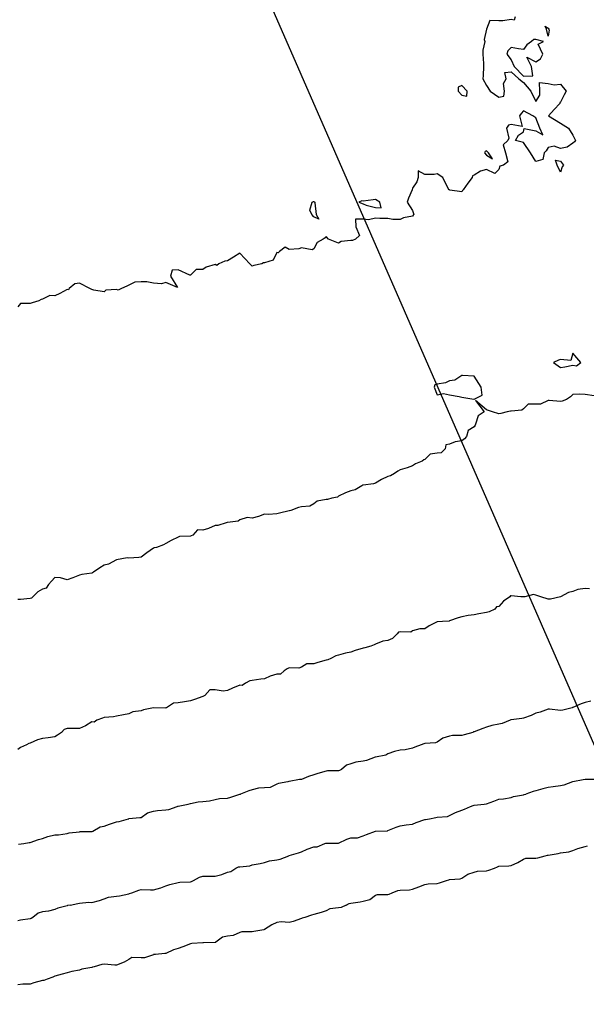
# Model space of a CAD drawing. Header units: inches. Extents: x 158323 to 160611, y 432808 to 437248.
# Tile 63 of 228: x 159197 to 159220, y 436692 to 436732. Entities that reach past the tile are written whole.
import ezdxf

# ---------------------------------------------------------------- set-up
doc = ezdxf.new("R2010")
doc.units = ezdxf.units.IN
doc.header["$MEASUREMENT"] = 0
doc.linetypes.add('CENTER', pattern=[0])
for name, color, linetype, lineweight in [('Hoogtelijn-bestaand 10.00 M', 7, 'Continuous', 15), ('Hoogtelijn-bestaand 11.00 M', 7, 'Continuous', 15), ('Hoogtelijn-bestaand 6.00 M', 7, 'Continuous', 15), ('Hoogtelijn-bestaand 7.00 M', 7, 'Continuous', 15), ('Hoogtelijn-bestaand 8.00 M', 7, 'Continuous', 15), ('Hoogtelijn-bestaand 9.00 M', 7, 'Continuous', 15), ('Profielen', 3, 'Continuous', 60)]:
    doc.layers.add(name, color=color, linetype=linetype, lineweight=lineweight)

msp = doc.modelspace()

# ---------------------------------------------------------------- linework, layer by layer
at = {"layer": 'Hoogtelijn-bestaand 10.00 M', "color": 252, "linetype": 'Continuous', "lineweight": 25}
for p, q in [((159217.25, 436700.112, 10), (159217.348, 436700.152, 10)), ((159217.348, 436700.152, 10), (159217.75, 436700.224, 10)), ((159217.75, 436700.224, 10), (159217.773, 436700.227, 10)), ((159217.773, 436700.227, 10), (159217.843, 436700.25, 10)), ((159215.363, 436699.637, 10), (159215.608, 436699.75, 10)), ((159215.608, 436699.75, 10), (159215.716, 436699.784, 10)), ((159215.716, 436699.784, 10), (159215.75, 436699.796, 10)), ((159215.75, 436699.796, 10), (159216.158, 436699.842, 10)), ((159216.158, 436699.842, 10), (159216.25, 436699.857, 10)), ((159216.25, 436699.857, 10), (159216.542, 436699.959, 10)), ((159216.542, 436699.959, 10), (159216.75, 436700.045, 10)), ((159216.75, 436700.045, 10), (159216.94, 436700.06, 10)), ((159216.94, 436700.06, 10), (159217.25, 436700.112, 10)), ((159214.25, 436699.308, 10), (159214.664, 436699.337, 10)), ((159214.664, 436699.337, 10), (159214.75, 436699.382, 10)), ((159214.75, 436699.382, 10), (159214.99, 436699.51, 10)), ((159214.99, 436699.51, 10), (159215.25, 436699.594, 10)), ((159215.25, 436699.594, 10), (159215.363, 436699.637, 10)), ((159212.592, 436698.908, 10), (159212.75, 436698.961, 10)), ((159212.75, 436698.961, 10), (159212.991, 436699.009, 10)), ((159212.991, 436699.009, 10), (159213.25, 436699.035, 10)), ((159213.25, 436699.035, 10), (159213.399, 436699.101, 10)), ((159213.399, 436699.101, 10), (159213.75, 436699.22, 10)), ((159213.75, 436699.22, 10), (159213.776, 436699.224, 10)), ((159213.776, 436699.224, 10), (159213.936, 436699.25, 10)), ((159213.936, 436699.25, 10), (159214.203, 436699.298, 10)), ((159214.203, 436699.298, 10), (159214.25, 436699.308, 10)), ((159211.017, 436698.483, 10), (159211.25, 436698.562, 10)), ((159211.25, 436698.562, 10), (159211.39, 436698.61, 10)), ((159211.39, 436698.61, 10), (159211.75, 436698.75, 10)), ((159211.75, 436698.75, 10), (159212.234, 436698.766, 10)), ((159212.234, 436698.766, 10), (159212.25, 436698.773, 10)), ((159212.25, 436698.773, 10), (159212.592, 436698.908, 10)), ((159209.39, 436698.11, 10), (159209.7, 436698.25, 10)), ((159209.7, 436698.25, 10), (159209.741, 436698.26, 10)), ((159209.741, 436698.26, 10), (159209.75, 436698.264, 10)), ((159209.75, 436698.264, 10), (159210.245, 436698.255, 10)), ((159210.245, 436698.255, 10), (159210.25, 436698.255, 10)), ((159210.25, 436698.255, 10), (159210.584, 436698.416, 10)), ((159210.584, 436698.416, 10), (159210.75, 436698.478, 10)), ((159210.75, 436698.478, 10), (159211.017, 436698.483, 10)), ((159207.89, 436697.61, 10), (159208.237, 436697.75, 10)), ((159208.237, 436697.75, 10), (159208.246, 436697.754, 10)), ((159208.246, 436697.754, 10), (159208.25, 436697.756, 10)), ((159208.25, 436697.756, 10), (159208.627, 436697.873, 10)), ((159208.627, 436697.873, 10), (159208.75, 436697.909, 10)), ((159208.75, 436697.909, 10), (159208.978, 436698.023, 10)), ((159208.978, 436698.023, 10), (159209.25, 436698.115, 10)), ((159209.25, 436698.115, 10), (159209.39, 436698.11, 10)), ((159206.25, 436697.307, 10), (159206.654, 436697.346, 10)), ((159206.654, 436697.346, 10), (159206.75, 436697.382, 10)), ((159206.75, 436697.382, 10), (159207.07, 436697.43, 10)), ((159207.07, 436697.43, 10), (159207.25, 436697.471, 10)), ((159207.25, 436697.471, 10), (159207.46, 436697.54, 10)), ((159207.46, 436697.54, 10), (159207.75, 436697.589, 10)), ((159207.75, 436697.589, 10), (159207.89, 436697.61, 10)), ((159204.75, 436696.917, 10), (159205.077, 436696.923, 10)), ((159205.077, 436696.923, 10), (159205.25, 436696.923, 10)), ((159205.25, 436696.923, 10), (159205.516, 436696.984, 10)), ((159205.516, 436696.984, 10), (159205.75, 436697.084, 10)), ((159205.75, 436697.084, 10), (159205.884, 436697.116, 10)), ((159205.884, 436697.116, 10), (159206.092, 436697.25, 10)), ((159206.092, 436697.25, 10), (159206.195, 436697.305, 10)), ((159206.195, 436697.305, 10), (159206.25, 436697.307, 10)), ((159203.052, 436696.448, 10), (159203.25, 436696.532, 10)), ((159203.25, 436696.532, 10), (159203.418, 436696.582, 10)), ((159203.418, 436696.582, 10), (159203.75, 436696.662, 10)), ((159203.75, 436696.662, 10), (159203.821, 436696.679, 10)), ((159203.821, 436696.679, 10), (159204.25, 436696.697, 10)), ((159204.25, 436696.697, 10), (159204.292, 436696.708, 10)), ((159204.292, 436696.708, 10), (159204.367, 436696.75, 10)), ((159204.367, 436696.75, 10), (159204.62, 436696.88, 10)), ((159204.62, 436696.88, 10), (159204.75, 436696.917, 10)), ((159201.25, 436696.114, 10), (159201.369, 436696.132, 10)), ((159201.369, 436696.132, 10), (159201.75, 436696.205, 10)), ((159201.75, 436696.205, 10), (159201.783, 436696.217, 10)), ((159201.783, 436696.217, 10), (159201.878, 436696.25, 10)), ((159201.878, 436696.25, 10), (159202.15, 436696.35, 10)), ((159202.15, 436696.35, 10), (159202.25, 436696.383, 10)), ((159202.25, 436696.383, 10), (159202.632, 436696.368, 10)), ((159202.632, 436696.368, 10), (159202.75, 436696.37, 10)), ((159202.75, 436696.37, 10), (159203.052, 436696.448, 10)), ((159199.372, 436695.75, 10), (159199.688, 436695.812, 10)), ((159199.688, 436695.812, 10), (159199.75, 436695.832, 10)), ((159199.75, 436695.832, 10), (159200.135, 436695.866, 10)), ((159200.135, 436695.866, 10), (159200.25, 436695.859, 10)), ((159200.25, 436695.859, 10), (159200.562, 436695.938, 10)), ((159200.562, 436695.938, 10), (159200.75, 436696.007, 10)), ((159200.75, 436696.007, 10), (159200.927, 436696.073, 10)), ((159200.927, 436696.073, 10), (159201.25, 436696.114, 10))]:
    msp.add_line(p, q, dxfattribs=at)
for points in [[(159220.657, 436700.844, 10), (159220.25, 436700.844, 10), (159220.177, 436700.823, 10), (159219.75, 436700.753, 10), (159219.748, 436700.752, 10), (159219.742, 436700.75, 10), (159219.393, 436700.607, 10), (159219.25, 436700.581, 10), (159218.959, 436700.541, 10), (159218.75, 436700.512, 10), (159218.539, 436700.461, 10), (159218.25, 436700.38, 10), (159218.15, 436700.351, 10), (159217.843, 436700.25, 10)], [(159199.372, 436695.75, 10), (159199.269, 436695.731, 10), (159199.25, 436695.726, 10), (159198.878, 436695.622, 10), (159198.75, 436695.577, 10), (159198.491, 436695.509, 10), (159198.25, 436695.477, 10), (159198.078, 436695.422, 10), (159197.856, 436695.25, 10), (159197.79, 436695.21, 10), (159197.75, 436695.19, 10), (159197.356, 436695.144, 10), (159197.25, 436695.117, 10)]]:
    msp.add_polyline3d(points, dxfattribs=at)
at = {"layer": 'Hoogtelijn-bestaand 11.00 M', "color": 252, "linetype": 'Continuous', "lineweight": 25}
for p, q in [((159219.952, 436698.049, 11), (159220.25, 436698.124, 11)), ((159220.25, 436698.124, 11), (159220.346, 436698.154, 11)), ((159218.33, 436697.67, 11), (159218.636, 436697.75, 11)), ((159218.636, 436697.75, 11), (159218.729, 436697.771, 11)), ((159218.729, 436697.771, 11), (159218.75, 436697.774, 11)), ((159218.75, 436697.774, 11), (159219.156, 436697.844, 11)), ((159219.156, 436697.844, 11), (159219.25, 436697.872, 11)), ((159219.25, 436697.872, 11), (159219.585, 436697.915, 11)), ((159219.585, 436697.915, 11), (159219.75, 436697.959, 11)), ((159219.75, 436697.959, 11), (159219.952, 436698.049, 11)), ((159216.696, 436697.304, 11), (159216.75, 436697.325, 11)), ((159216.75, 436697.325, 11), (159217.163, 436697.337, 11)), ((159217.163, 436697.337, 11), (159217.25, 436697.352, 11)), ((159217.25, 436697.352, 11), (159217.523, 436697.477, 11)), ((159217.523, 436697.477, 11), (159217.75, 436697.612, 11)), ((159217.75, 436697.612, 11), (159217.849, 436697.652, 11)), ((159217.849, 436697.652, 11), (159218.25, 436697.658, 11)), ((159218.25, 436697.658, 11), (159218.33, 436697.67, 11)), ((159215.25, 436696.845, 11), (159215.496, 436697.004, 11)), ((159215.496, 436697.004, 11), (159215.75, 436697.083, 11)), ((159215.75, 436697.083, 11), (159215.881, 436697.119, 11)), ((159215.881, 436697.119, 11), (159216.25, 436697.144, 11)), ((159216.25, 436697.144, 11), (159216.34, 436697.16, 11)), ((159216.34, 436697.16, 11), (159216.576, 436697.25, 11)), ((159216.576, 436697.25, 11), (159216.696, 436697.304, 11)), ((159213.506, 436696.494, 11), (159213.75, 436696.589, 11)), ((159213.75, 436696.589, 11), (159213.892, 436696.609, 11)), ((159213.892, 436696.609, 11), (159214.25, 436696.63, 11)), ((159214.25, 436696.63, 11), (159214.35, 436696.65, 11)), ((159214.35, 436696.65, 11), (159214.625, 436696.75, 11)), ((159214.625, 436696.75, 11), (159214.724, 436696.776, 11)), ((159214.724, 436696.776, 11), (159214.75, 436696.782, 11)), ((159214.75, 436696.782, 11), (159215.187, 436696.813, 11)), ((159215.187, 436696.813, 11), (159215.25, 436696.845, 11)), ((159211.517, 436695.983, 11), (159211.75, 436696.152, 11)), ((159211.75, 436696.152, 11), (159211.826, 436696.174, 11)), ((159211.826, 436696.174, 11), (159212.25, 436696.183, 11)), ((159212.25, 436696.183, 11), (159212.302, 436696.198, 11)), ((159212.302, 436696.198, 11), (159212.425, 436696.25, 11)), ((159212.425, 436696.25, 11), (159212.659, 436696.341, 11)), ((159212.659, 436696.341, 11), (159212.75, 436696.361, 11)), ((159212.75, 436696.361, 11), (159213.127, 436696.374, 11)), ((159213.127, 436696.374, 11), (159213.25, 436696.397, 11)), ((159213.25, 436696.397, 11), (159213.506, 436696.494, 11)), ((159210.565, 436695.75, 11), (159210.689, 436695.811, 11)), ((159210.689, 436695.811, 11), (159210.75, 436695.834, 11)), ((159210.75, 436695.834, 11), (159211.124, 436695.876, 11)), ((159211.124, 436695.876, 11), (159211.25, 436695.915, 11)), ((159211.25, 436695.915, 11), (159211.517, 436695.983, 11))]:
    msp.add_line(p, q, dxfattribs=at)
msp.add_polyline3d([(159210.565, 436695.75, 11), (159210.353, 436695.647, 11), (159210.25, 436695.636, 11), (159209.905, 436695.595, 11), (159209.75, 436695.521, 11), (159209.549, 436695.451, 11), (159209.25, 436695.367, 11), (159209.153, 436695.347, 11), (159208.885, 436695.25, 11), (159208.781, 436695.219, 11), (159208.75, 436695.208, 11), (159208.417, 436695.083, 11), (159208.25, 436695.05, 11), (159207.932, 436695.068, 11), (159207.75, 436695.047, 11), (159207.551, 436694.949, 11), (159207.25, 436694.758, 11), (159207.244, 436694.756, 11), (159207.219, 436694.75, 11), (159206.823, 436694.677, 11), (159206.75, 436694.665, 11), (159206.332, 436694.668, 11), (159206.25, 436694.635, 11), (159205.981, 436694.519, 11), (159205.75, 436694.493, 11), (159205.548, 436694.453, 11), (159205.281, 436694.25, 11), (159205.263, 436694.237, 11), (159205.25, 436694.235, 11), (159204.776, 436694.224, 11), (159204.75, 436694.219, 11), (159204.307, 436694.193, 11), (159204.25, 436694.179, 11), (159203.936, 436694.064, 11), (159203.75, 436693.994, 11), (159203.565, 436693.935, 11), (159203.25, 436693.794, 11), (159203.209, 436693.791, 11), (159202.833, 436693.75, 11), (159202.757, 436693.743, 11), (159202.75, 436693.74, 11), (159202.385, 436693.615, 11), (159202.25, 436693.617, 11), (159201.869, 436693.631, 11), (159201.75, 436693.549, 11), (159201.56, 436693.44, 11), (159201.25, 436693.318, 11), (159201.188, 436693.312, 11), (159200.75, 436693.36, 11), (159200.661, 436693.339, 11), (159200.346, 436693.25, 11), (159200.271, 436693.229, 11), (159200.25, 436693.227, 11), (159199.845, 436693.155, 11), (159199.75, 436693.114, 11), (159199.443, 436693.057, 11), (159199.25, 436693, 11), (159199.054, 436692.946, 11), (159198.75, 436692.874, 11), (159198.668, 436692.832, 11), (159198.433, 436692.75, 11), (159198.305, 436692.695, 11), (159198.25, 436692.691, 11), (159197.903, 436692.597, 11), (159197.75, 436692.55, 11), (159197.452, 436692.548, 11), (159197.25, 436692.516, 11)], dxfattribs=at)
at = {"layer": 'Hoogtelijn-bestaand 6.00 M', "color": 252, "linetype": 'Continuous', "lineweight": 25}
msp.add_polyline3d([(159217.409, 436731.75, 6), (159217.377, 436731.623, 6), (159217.25, 436731.642, 6), (159216.91, 436731.59, 6), (159216.75, 436731.596, 6), (159216.39, 436731.61, 6), (159216.25, 436731.25, 6), (159216.16, 436730.84, 6), (159216.181, 436730.75, 6), (159216.096, 436730.404, 6), (159216.105, 436730.25, 6), (159216.131, 436729.869, 6), (159216.13, 436729.75, 6), (159216.116, 436729.384, 6), (159216.103, 436729.25, 6), (159216.25, 436728.968, 6), (159216.402, 436728.75, 6), (159216.75, 436728.5, 6), (159216.955, 436728.545, 6), (159216.985, 436728.75, 6), (159216.945, 436729.055, 6), (159217.048, 436729.25, 6), (159217, 436729.5, 6), (159217.25, 436729.521, 6), (159217.557, 436729.25, 6), (159217.75, 436729.088, 6), (159218.055, 436728.75, 6), (159218.25, 436728.329, 6), (159218.42, 436728.58, 6), (159218.42, 436728.75, 6), (159218.406, 436729.094, 6), (159218.75, 436729.048, 6), (159219, 436729, 6), (159219.25, 436729.026, 6), (159219.483, 436728.75, 6), (159219.402, 436728.598, 6), (159219.25, 436728.294, 6), (159219.22, 436728.28, 6), (159219.22, 436728.25, 6), (159219, 436728, 6), (159218.766, 436727.75, 6), (159219.25, 436727.452, 6), (159219.578, 436727.25, 6), (159219.75, 436726.961, 6), (159219.858, 436726.75, 6), (159219.813, 436726.687, 6), (159219.75, 436726.636, 6), (159219.521, 436726.479, 6), (159219.25, 436726.417, 6), (159218.992, 436726.508, 6), (159218.75, 436726.461, 6), (159218.672, 436726.328, 6), (159218.593, 436726.25, 6), (159218.529, 436725.971, 6), (159218.25, 436725.897, 6), (159218.032, 436726.25, 6), (159217.75, 436726.658, 6), (159217.432, 436726.75, 6), (159217.544, 436726.956, 6), (159217.75, 436727.1, 6), (159217.774, 436727.226, 6), (159218.25, 436727.13, 6), (159218.529, 436726.971, 6), (159218.414, 436727.25, 6), (159218.25, 436727.663, 6), (159218.125, 436727.75, 6), (159217.75, 436727.95, 6), (159217.662, 436727.838, 6), (159217.583, 436727.75, 6), (159217.695, 436727.305, 6), (159217.25, 436727.397, 6), (159217.141, 436727.359, 6), (159217.065, 436727.25, 6), (159217.155, 436726.845, 6), (159217.117, 436726.75, 6), (159216.927, 436726.573, 6), (159217.018, 436726.25, 6), (159217.121, 436725.879, 6), (159216.942, 436725.75, 6), (159216.796, 436725.704, 6), (159216.75, 436725.571, 6), (159216.589, 436725.411, 6), (159216.25, 436725.567, 6), (159216.004, 436725.496, 6), (159215.75, 436725.345, 6), (159215.688, 436725.312, 6), (159215.677, 436725.25, 6), (159215.492, 436725.008, 6), (159215.312, 436724.75, 6), (159215.277, 436724.723, 6), (159215.25, 436724.667, 6), (159214.764, 436724.736, 6), (159214.75, 436724.742, 6), (159214.734, 436724.75, 6), (159214.7, 436724.8, 6), (159214.475, 436725.25, 6), (159214.25, 436725.395, 6), (159214.132, 436725.369, 6), (159213.75, 436725.369, 6), (159213.485, 436725.515, 6), (159213.485, 436725.25, 6), (159213.432, 436725.068, 6), (159213.25, 436724.805, 6), (159213.24, 436724.76, 6), (159213.243, 436724.75, 6), (159213.095, 436724.405, 6), (159213.039, 436724.25, 6), (159213.25, 436723.901, 6), (159213.3, 436723.75, 6), (159213.284, 436723.716, 6), (159213.25, 436723.675, 6), (159212.887, 436723.613, 6), (159212.75, 436723.535, 6), (159212.456, 436723.544, 6), (159212.25, 436723.583, 6), (159211.921, 436723.579, 6), (159211.75, 436723.598, 6), (159211.466, 436723.534, 6), (159211.25, 436723.556, 6), (159210.947, 436723.553, 6), (159210.952, 436723.25, 6), (159211.102, 436722.898, 6), (159210.941, 436722.75, 6), (159210.814, 436722.686, 6), (159210.75, 436722.694, 6), (159210.354, 436722.646, 6), (159210.25, 436722.587, 6), (159209.841, 436722.75, 6), (159209.75, 436722.854, 6), (159209.707, 436722.793, 6), (159209.635, 436722.75, 6), (159209.391, 436722.609, 6), (159209.25, 436722.35, 6), (159209.19, 436722.31, 6), (159208.75, 436722.394, 6), (159208.647, 436722.353, 6), (159208.25, 436722.33, 6), (159208.083, 436722.417, 6), (159207.857, 436722.25, 6), (159207.805, 436722.195, 6), (159207.75, 436722.202, 6), (159207.607, 436721.893, 6), (159207.25, 436721.783, 6), (159207.209, 436721.791, 6), (159207.146, 436721.75, 6), (159206.82, 436721.68, 6), (159206.75, 436721.652, 6), (159206.654, 436721.75, 6), (159206.25, 436722.175, 6), (159205.992, 436722.008, 6), (159205.75, 436721.864, 6), (159205.644, 436721.856, 6), (159205.395, 436721.75, 6), (159205.32, 436721.68, 6), (159205.25, 436721.723, 6), (159204.885, 436721.615, 6), (159204.75, 436721.518, 6), (159204.484, 436721.516, 6), (159204.25, 436721.282, 6), (159204.221, 436721.279, 6), (159203.75, 436721.506, 6), (159203.51, 436721.49, 6), (159203.445, 436721.25, 6), (159203.718, 436720.782, 6), (159203.25, 436720.994, 6), (159203.073, 436720.927, 6), (159202.75, 436720.963, 6), (159202.484, 436721.016, 6), (159202.25, 436721.012, 6), (159201.998, 436721.002, 6), (159201.75, 436720.875, 6), (159201.663, 436720.838, 6), (159201.45, 436720.75, 6), (159201.32, 436720.68, 6), (159201.25, 436720.706, 6), (159200.821, 436720.679, 6), (159200.75, 436720.612, 6), (159200.327, 436720.673, 6), (159200.25, 436720.702, 6), (159200.171, 436720.75, 6), (159199.75, 436720.96, 6), (159199.566, 436720.934, 6), (159199.329, 436720.75, 6), (159199.31, 436720.69, 6), (159199.25, 436720.7, 6), (159198.954, 436720.546, 6), (159198.75, 436720.443, 6), (159198.545, 436720.455, 6), (159198.25, 436720.312, 6), (159198.195, 436720.305, 6), (159198.107, 436720.25, 6), (159197.83, 436720.17, 6), (159197.75, 436720.139, 6), (159197.365, 436720.135, 6), (159197.25, 436720, 6)], dxfattribs=at)
for points in [[(159218.625, 436731.375, 6), (159218.75, 436731.301, 6), (159218.785, 436731.25, 6), (159218.788, 436731.212, 6), (159218.75, 436730.977, 6), (159218.68, 436731.25, 6)], [(159217.075, 436730.25, 6), (159217.25, 436730.017, 6), (159217.379, 436729.75, 6), (159217.75, 436729.354, 6), (159218.133, 436729.367, 6), (159218.074, 436729.75, 6), (159217.882, 436730.118, 6), (159218.25, 436729.937, 6), (159218.445, 436730.055, 6), (159218.534, 436730.25, 6), (159218.35, 436730.65, 6), (159218.558, 436730.75, 6), (159218.25, 436730.839, 6), (159218.169, 436730.832, 6), (159218.076, 436730.75, 6), (159217.882, 436730.619, 6), (159217.75, 436730.438, 6), (159217.545, 436730.455, 6), (159217.25, 436730.509, 6), (159217.115, 436730.385, 6)], [(159215.097, 436728.75, 6), (159215.25, 436728.586, 6), (159215.454, 436728.546, 6), (159215.461, 436728.75, 6), (159215.25, 436728.97, 6), (159215.099, 436728.901, 6)], [(159216.177, 436726.25, 6), (159216.25, 436726.146, 6), (159216.5, 436726, 6), (159216.339, 436726.25, 6), (159216.25, 436726.326, 6), (159216.201, 436726.299, 6)], [(159219.055, 436725.945, 6), (159219.25, 436725.902, 6), (159219.367, 436725.75, 6), (159219.323, 436725.677, 6), (159219.25, 436725.458, 6), (159219.115, 436725.75, 6)], [(159209.083, 436723.917, 6), (159209.179, 436724.25, 6), (159209.232, 436724.268, 6), (159209.25, 436724.277, 6), (159209.298, 436724.25, 6), (159209.288, 436724.212, 6), (159209.349, 436723.75, 6), (159209.448, 436723.553, 6), (159209.25, 436723.655, 6), (159209.166, 436723.75, 6)], [(159211.077, 436724.25, 6), (159211.25, 436724.17, 6), (159211.375, 436724.125, 6), (159211.75, 436724.026, 6), (159211.979, 436724.021, 6), (159211.933, 436724.25, 6), (159211.75, 436724.35, 6), (159211.662, 436724.338, 6), (159211.25, 436724.29, 6), (159211.199, 436724.301, 6)]]:
    msp.add_polyline3d(points, close=True, dxfattribs=at)
at = {"layer": 'Hoogtelijn-bestaand 7.00 M', "color": 252, "linetype": 'Continuous', "lineweight": 25}
for points in [[(159218.963, 436717.75, 7), (159219.25, 436717.541, 7), (159219.425, 436717.575, 7), (159219.75, 436717.631, 7), (159219.895, 436717.605, 7), (159220.07, 436717.75, 7), (159219.75, 436718.129, 7), (159219.676, 436717.825, 7), (159219.25, 436717.866, 7), (159219.166, 436717.834, 7)], [(159214.123, 436716.75, 7), (159214.25, 436716.429, 7), (159214.509, 436716.491, 7), (159214.75, 436716.439, 7), (159215.138, 436716.362, 7), (159215.25, 436716.344, 7), (159215.744, 436716.256, 7), (159215.75, 436716.255, 7), (159216.078, 436716.422, 7), (159216.034, 436716.75, 7), (159215.75, 436717.194, 7), (159215.278, 436717.222, 7), (159215.25, 436717.216, 7), (159214.969, 436717.031, 7), (159214.75, 436717.004, 7), (159214.583, 436716.917, 7), (159214.25, 436716.873, 7), (159214.158, 436716.842, 7)]]:
    msp.add_polyline3d(points, close=True, dxfattribs=at)
msp.add_polyline3d([(159220.612, 436716.388, 7), (159220.25, 436716.441, 7), (159220.04, 436716.46, 7), (159219.75, 436716.45, 7), (159219.652, 436716.349, 7), (159219.5, 436716.25, 7), (159219.325, 436716.175, 7), (159219.25, 436716.166, 7), (159218.796, 436716.204, 7), (159218.75, 436716.198, 7), (159218.44, 436716.06, 7), (159218.25, 436716.055, 7), (159217.945, 436716.055, 7), (159217.75, 436715.869, 7), (159217.686, 436715.814, 7), (159217.25, 436715.778, 7), (159217.226, 436715.774, 7), (159217.096, 436715.75, 7), (159216.826, 436715.674, 7), (159216.75, 436715.668, 7), (159216.5, 436715.75, 7), (159216.25, 436715.821, 7), (159215.8, 436716.2, 7), (159216.162, 436715.75, 7), (159215.918, 436715.582, 7), (159215.799, 436715.25, 7), (159215.793, 436715.207, 7), (159215.75, 436715.132, 7), (159215.508, 436714.992, 7), (159215.435, 436714.75, 7), (159215.354, 436714.646, 7), (159215.25, 436714.569, 7), (159214.977, 436714.523, 7), (159214.75, 436714.438, 7), (159214.597, 436714.403, 7), (159214.58, 436714.25, 7), (159214.419, 436714.081, 7), (159214.25, 436714.071, 7), (159213.974, 436714.027, 7), (159213.75, 436713.812, 7), (159213.704, 436713.796, 7), (159213.646, 436713.75, 7), (159213.369, 436713.632, 7), (159213.25, 436713.552, 7), (159213.031, 436713.469, 7), (159212.75, 436713.393, 7), (159212.654, 436713.346, 7), (159212.525, 436713.25, 7), (159212.353, 436713.147, 7), (159212.25, 436713.127, 7), (159211.998, 436713.002, 7), (159211.75, 436712.847, 7), (159211.672, 436712.828, 7), (159211.25, 436712.772, 7), (159211.234, 436712.766, 7), (159211.198, 436712.75, 7), (159210.92, 436712.58, 7), (159210.75, 436712.54, 7), (159210.534, 436712.466, 7), (159210.25, 436712.32, 7), (159210.208, 436712.292, 7), (159209.987, 436712.25, 7), (159209.806, 436712.194, 7), (159209.75, 436712.193, 7), (159209.382, 436712.119, 7), (159209.25, 436712.01, 7), (159209.086, 436711.915, 7), (159208.75, 436711.888, 7), (159208.632, 436711.868, 7), (159208.312, 436711.75, 7), (159208.266, 436711.734, 7), (159208.25, 436711.726, 7), (159207.862, 436711.638, 7), (159207.75, 436711.617, 7), (159207.419, 436711.581, 7), (159207.25, 436711.6, 7), (159207.005, 436711.496, 7), (159206.75, 436711.435, 7), (159206.543, 436711.457, 7), (159206.25, 436711.363, 7), (159206.181, 436711.319, 7), (159205.75, 436711.261, 7), (159205.74, 436711.26, 7), (159205.698, 436711.25, 7), (159205.36, 436711.14, 7), (159205.25, 436711.141, 7), (159204.987, 436711.013, 7), (159204.75, 436710.954, 7), (159204.534, 436710.966, 7), (159204.346, 436710.75, 7), (159204.281, 436710.719, 7), (159204.25, 436710.699, 7), (159203.811, 436710.689, 7), (159203.75, 436710.66, 7), (159203.472, 436710.528, 7), (159203.25, 436710.411, 7), (159203.151, 436710.349, 7), (159202.87, 436710.25, 7), (159202.773, 436710.227, 7), (159202.75, 436710.214, 7), (159202.477, 436710.023, 7), (159202.25, 436709.856, 7), (159202.159, 436709.841, 7), (159201.75, 436709.812, 7), (159201.68, 436709.82, 7), (159201.25, 436709.75, 7), (159200.926, 436709.574, 7), (159200.75, 436709.527, 7), (159200.577, 436709.423, 7), (159200.324, 436709.25, 7), (159200.283, 436709.217, 7), (159200.25, 436709.201, 7), (159199.849, 436709.151, 7), (159199.75, 436709.12, 7), (159199.479, 436709.021, 7), (159199.25, 436708.934, 7), (159198.984, 436709.016, 7), (159198.75, 436709.034, 7), (159198.615, 436708.885, 7), (159198.487, 436708.75, 7), (159198.403, 436708.597, 7), (159198.25, 436708.556, 7), (159198.055, 436708.445, 7), (159197.863, 436708.25, 7), (159197.81, 436708.191, 7), (159197.75, 436708.18, 7), (159197.36, 436708.14, 7), (159197.25, 436708.137, 7)], dxfattribs=at)
at = {"layer": 'Hoogtelijn-bestaand 8.00 M', "color": 252, "linetype": 'Continuous', "lineweight": 25}
msp.add_polyline3d([(159220.425, 436708.575, 8), (159220.25, 436708.588, 8), (159219.957, 436708.543, 8), (159219.75, 436708.459, 8), (159219.577, 436708.423, 8), (159219.25, 436708.25, 8), (159218.851, 436708.149, 8), (159218.75, 436708.148, 8), (159218.453, 436708.25, 8), (159218.25, 436708.313, 8), (159218.157, 436708.344, 8), (159217.803, 436708.25, 8), (159217.759, 436708.241, 8), (159217.75, 436708.24, 8), (159217.639, 436708.25, 8), (159217.25, 436708.287, 8), (159217.219, 436708.281, 8), (159217.196, 436708.25, 8), (159216.935, 436708.065, 8), (159216.75, 436707.858, 8), (159216.658, 436707.842, 8), (159216.587, 436707.75, 8), (159216.356, 436707.644, 8), (159216.25, 436707.605, 8), (159215.941, 436707.559, 8), (159215.75, 436707.518, 8), (159215.514, 436707.486, 8), (159215.25, 436707.44, 8), (159215.1, 436707.401, 8), (159214.75, 436707.271, 8), (159214.734, 436707.266, 8), (159214.464, 436707.25, 8), (159214.262, 436707.238, 8), (159214.25, 436707.233, 8), (159213.927, 436707.073, 8), (159213.75, 436706.945, 8), (159213.547, 436706.953, 8), (159213.25, 436706.871, 8), (159213.19, 436706.81, 8), (159212.75, 436706.825, 8), (159212.687, 436706.813, 8), (159212.633, 436706.75, 8), (159212.437, 436706.563, 8), (159212.25, 436706.472, 8), (159212.051, 436706.449, 8), (159211.75, 436706.322, 8), (159211.694, 436706.306, 8), (159211.568, 436706.25, 8), (159211.323, 436706.177, 8), (159211.25, 436706.159, 8), (159210.929, 436706.071, 8), (159210.75, 436706.002, 8), (159210.537, 436705.963, 8), (159210.25, 436705.878, 8), (159210.141, 436705.86, 8), (159209.945, 436705.75, 8), (159209.812, 436705.688, 8), (159209.75, 436705.673, 8), (159209.419, 436705.581, 8), (159209.25, 436705.529, 8), (159208.971, 436705.529, 8), (159208.75, 436705.398, 8), (159208.64, 436705.36, 8), (159208.25, 436705.365, 8), (159208.168, 436705.332, 8), (159208.05, 436705.25, 8), (159207.893, 436705.107, 8), (159207.75, 436705.106, 8), (159207.474, 436705.026, 8), (159207.25, 436704.917, 8), (159207.097, 436704.903, 8), (159206.75, 436704.859, 8), (159206.655, 436704.845, 8), (159206.479, 436704.75, 8), (159206.344, 436704.656, 8), (159206.25, 436704.66, 8), (159205.951, 436704.549, 8), (159205.75, 436704.448, 8), (159205.572, 436704.428, 8), (159205.25, 436704.477, 8), (159205.03, 436704.47, 8), (159204.829, 436704.25, 8), (159204.782, 436704.218, 8), (159204.75, 436704.204, 8), (159204.41, 436704.09, 8), (159204.25, 436704.036, 8), (159204.005, 436703.996, 8), (159203.75, 436703.948, 8), (159203.56, 436703.94, 8), (159203.275, 436703.75, 8), (159203.257, 436703.743, 8), (159203.25, 436703.739, 8), (159202.755, 436703.745, 8), (159202.75, 436703.746, 8), (159202.341, 436703.659, 8), (159202.25, 436703.628, 8), (159201.915, 436703.585, 8), (159201.75, 436703.503, 8), (159201.534, 436703.466, 8), (159201.25, 436703.412, 8), (159201.123, 436703.378, 8), (159200.75, 436703.358, 8), (159200.678, 436703.323, 8), (159200.45, 436703.25, 8), (159200.34, 436703.16, 8), (159200.25, 436703.173, 8), (159199.99, 436703.01, 8), (159199.75, 436702.905, 8), (159199.589, 436702.912, 8), (159199.25, 436702.915, 8), (159199.129, 436702.871, 8), (159199.021, 436702.75, 8), (159198.86, 436702.641, 8), (159198.75, 436702.57, 8), (159198.476, 436702.524, 8), (159198.25, 436702.498, 8), (159198.054, 436702.446, 8), (159197.75, 436702.319, 8), (159197.701, 436702.299, 8), (159197.601, 436702.25, 8), (159197.356, 436702.144, 8), (159197.25, 436702.062, 8)], dxfattribs=at)
at = {"layer": 'Hoogtelijn-bestaand 9.00 M', "color": 252, "linetype": 'Continuous', "lineweight": 25}
for p, q in [((159205.75, 436700.089, 9), (159205.881, 436700.119, 9)), ((159205.881, 436700.119, 9), (159206.25, 436700.242, 9)), ((159206.25, 436700.242, 9), (159206.258, 436700.243, 9)), ((159206.258, 436700.243, 9), (159206.274, 436700.25, 9)), ((159203.375, 436699.625, 9), (159203.707, 436699.75, 9)), ((159203.707, 436699.75, 9), (159203.737, 436699.763, 9)), ((159203.737, 436699.763, 9), (159203.75, 436699.766, 9)), ((159203.75, 436699.766, 9), (159204.152, 436699.848, 9)), ((159204.152, 436699.848, 9), (159204.25, 436699.87, 9)), ((159204.25, 436699.87, 9), (159204.558, 436699.942, 9)), ((159204.558, 436699.942, 9), (159204.75, 436699.951, 9)), ((159204.75, 436699.951, 9), (159205.02, 436699.98, 9)), ((159205.02, 436699.98, 9), (159205.25, 436700.035, 9)), ((159205.25, 436700.035, 9), (159205.426, 436700.074, 9)), ((159205.426, 436700.074, 9), (159205.75, 436700.089, 9)), ((159202.25, 436699.304, 9), (159202.511, 436699.489, 9)), ((159202.511, 436699.489, 9), (159202.75, 436699.563, 9)), ((159202.75, 436699.563, 9), (159202.918, 436699.582, 9)), ((159202.918, 436699.582, 9), (159203.25, 436699.608, 9)), ((159203.25, 436699.608, 9), (159203.375, 436699.625, 9)), ((159200.291, 436698.75, 9), (159200.583, 436698.917, 9)), ((159200.583, 436698.917, 9), (159200.75, 436698.95, 9)), ((159200.75, 436698.95, 9), (159200.967, 436699.033, 9)), ((159200.967, 436699.033, 9), (159201.25, 436699.119, 9)), ((159201.25, 436699.119, 9), (159201.358, 436699.142, 9)), ((159201.358, 436699.142, 9), (159201.74, 436699.25, 9)), ((159201.74, 436699.25, 9), (159201.747, 436699.253, 9)), ((159201.747, 436699.253, 9), (159201.75, 436699.254, 9)), ((159201.75, 436699.254, 9), (159202.2, 436699.3, 9)), ((159202.2, 436699.3, 9), (159202.25, 436699.304, 9)), ((159198.25, 436698.454, 9), (159198.471, 436698.529, 9)), ((159198.471, 436698.529, 9), (159198.75, 436698.599, 9)), ((159198.75, 436698.599, 9), (159198.903, 436698.597, 9)), ((159198.903, 436698.597, 9), (159199.25, 436698.656, 9)), ((159199.25, 436698.656, 9), (159199.327, 436698.673, 9)), ((159199.327, 436698.673, 9), (159199.75, 436698.719, 9)), ((159199.75, 436698.719, 9), (159199.773, 436698.727, 9)), ((159199.773, 436698.727, 9), (159200.25, 436698.736, 9)), ((159200.25, 436698.736, 9), (159200.264, 436698.736, 9)), ((159200.264, 436698.736, 9), (159200.291, 436698.75, 9)), ((159197.276, 436698.224, 9), (159197.489, 436698.25, 9)), ((159197.489, 436698.25, 9), (159197.714, 436698.286, 9)), ((159197.714, 436698.286, 9), (159197.75, 436698.289, 9)), ((159197.75, 436698.289, 9), (159198.088, 436698.412, 9)), ((159198.088, 436698.412, 9), (159198.25, 436698.454, 9))]:
    msp.add_line(p, q, dxfattribs=at)
msp.add_polyline3d([(159220.482, 436704.018, 9), (159220.25, 436703.96, 9), (159220.09, 436703.91, 9), (159219.75, 436703.757, 9), (159219.744, 436703.756, 9), (159219.724, 436703.75, 9), (159219.347, 436703.653, 9), (159219.25, 436703.637, 9), (159218.803, 436703.697, 9), (159218.75, 436703.695, 9), (159218.423, 436703.577, 9), (159218.25, 436703.529, 9), (159218.063, 436703.437, 9), (159217.75, 436703.333, 9), (159217.688, 436703.312, 9), (159217.25, 436703.26, 9), (159217.24, 436703.26, 9), (159217.212, 436703.25, 9), (159216.888, 436703.112, 9), (159216.75, 436703.081, 9), (159216.464, 436703.036, 9), (159216.25, 436702.964, 9), (159216.096, 436702.904, 9), (159215.75, 436702.774, 9), (159215.73, 436702.77, 9), (159215.692, 436702.75, 9), (159215.35, 436702.65, 9), (159215.25, 436702.628, 9), (159214.874, 436702.626, 9), (159214.75, 436702.596, 9), (159214.487, 436702.513, 9), (159214.25, 436702.354, 9), (159214.179, 436702.321, 9), (159213.75, 436702.298, 9), (159213.711, 436702.289, 9), (159213.596, 436702.25, 9), (159213.343, 436702.157, 9), (159213.25, 436702.114, 9), (159212.957, 436702.043, 9), (159212.75, 436702.026, 9), (159212.528, 436701.972, 9), (159212.25, 436701.875, 9), (159212.172, 436701.828, 9), (159211.75, 436701.753, 9), (159211.747, 436701.753, 9), (159211.742, 436701.75, 9), (159211.384, 436701.616, 9), (159211.25, 436701.583, 9), (159210.951, 436701.549, 9), (159210.75, 436701.475, 9), (159210.573, 436701.427, 9), (159210.374, 436701.25, 9), (159210.293, 436701.207, 9), (159210.25, 436701.191, 9), (159209.809, 436701.191, 9), (159209.75, 436701.185, 9), (159209.415, 436701.085, 9), (159209.25, 436701.032, 9), (159209.035, 436700.965, 9), (159208.75, 436700.84, 9), (159208.664, 436700.836, 9), (159208.25, 436700.761, 9), (159208.241, 436700.759, 9), (159208.202, 436700.75, 9), (159207.82, 436700.68, 9), (159207.75, 436700.656, 9), (159207.482, 436700.518, 9), (159207.25, 436700.499, 9), (159207.009, 436700.491, 9), (159206.75, 436700.425, 9), (159206.621, 436700.379, 9), (159206.274, 436700.25, 9)], dxfattribs=at)
at = {"layer": 'Profielen', "color": 4, "linetype": 'CENTER', "lineweight": 25, "ltscale": 5}
msp.add_line((159252, 436630.434, 6.648), (159199.176, 436751.289, 6.648), dxfattribs=at)

doc.saveas('drawing.dxf')
